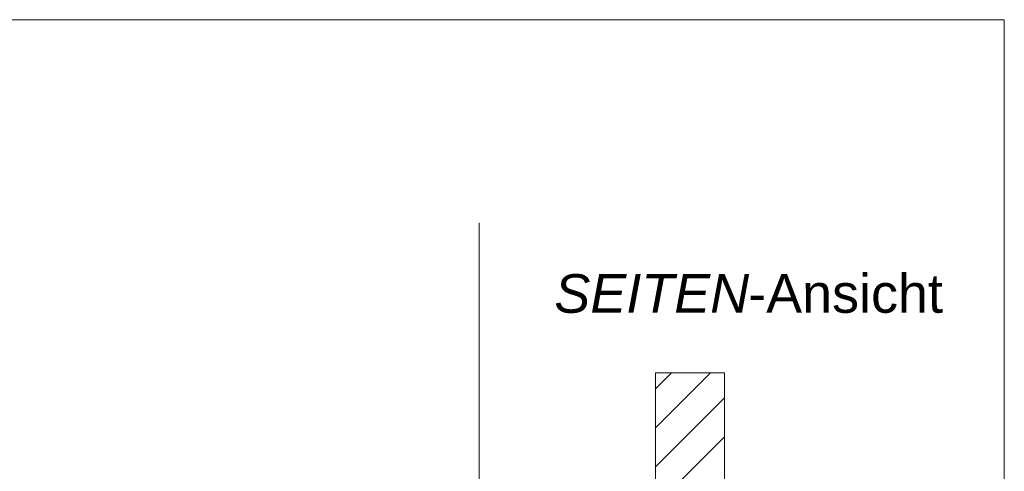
# Model space of a CAD drawing. Extents: x -620 to 300, y 62 to 1107.
# Tile 163 of 256: x 165 to 200, y 727 to 743. Entities that reach past the tile are written whole.
import ezdxf
from ezdxf.lldxf.tags import DXFTag

# ---------------------------------------------------------------- set-up
doc = ezdxf.new("R2010")
doc.units = 0
doc.layers.get('0').update_dxf_attribs({"lineweight": 35})
doc.layers.add('E_Detail_Beschriftung', color=7, linetype='Continuous', lineweight=13, true_color=0x009900)
doc.layers.add('E_Detail_Wandschraffur', color=7, linetype='Continuous', lineweight=5, true_color=0xc0c0c0)
doc.layers.add('E_Detail_Linie_Text_Bem', color=7, linetype='Continuous', lineweight=13)
doc.styles.get("Standard").update_dxf_attribs({"font": 'ARIALN.TTF'})
tags = doc.linetypes.add('fein_strichliert', pattern=[4, 1, -2, 1]).pattern_tags.tags
tags[8:9] = [DXFTag(74, 4), DXFTag(75, 0), DXFTag(340, '0'), DXFTag(46, 0.0), DXFTag(50, 0.0), DXFTag(44, 0.0), DXFTag(45, 0.0)]
tags[6:7] = [DXFTag(74, 4), DXFTag(75, 0), DXFTag(340, '0'), DXFTag(46, 0.0), DXFTag(50, 0.0), DXFTag(44, 0.0), DXFTag(45, 0.0)]
tags[4:5] = [DXFTag(74, 4), DXFTag(75, 0), DXFTag(340, '0'), DXFTag(46, 0.0), DXFTag(50, 0.0), DXFTag(44, 0.0), DXFTag(45, 0.0)]
tags = doc.linetypes.add('fein_strichliert-A06G9G0V8I', pattern=[4, 1, -2, 1]).pattern_tags.tags
tags[8:9] = [DXFTag(74, 4), DXFTag(75, 0), DXFTag(340, '0'), DXFTag(46, 0.0), DXFTag(50, 0.0), DXFTag(44, 0.0), DXFTag(45, 0.0)]
tags[6:7] = [DXFTag(74, 4), DXFTag(75, 0), DXFTag(340, '0'), DXFTag(46, 0.0), DXFTag(50, 0.0), DXFTag(44, 0.0), DXFTag(45, 0.0)]
tags[4:5] = [DXFTag(74, 4), DXFTag(75, 0), DXFTag(340, '0'), DXFTag(46, 0.0), DXFTag(50, 0.0), DXFTag(44, 0.0), DXFTag(45, 0.0)]

# ---------------------------------------------------------------- blocks, each defined once
blk = doc.blocks.new('Referenz-A06G9G0Z8I')
at = {"layer": 'E_Detail_Linie_Text_Bem', "linetype": 'fein_strichliert-A06G9G0V8I', "ltscale": 0.65}
for p, q in [((200.496, 743.127), (137.726, 743.127)), ((200.496, 681.811), (200.496, 743.127)), ((181.452, 682.892), (181.452, 735.771))]:
    blk.add_line(p, q, dxfattribs=at)
at = {"layer": 'E_Detail_Linie_Text_Bem', "linetype": 'Continuous', "ltscale": 0.13}
for p, q in [((187.843, 730.335), (190.343, 730.335)), ((187.843, 726.2), (187.843, 730.335)), ((190.343, 730.335), (190.343, 726.2))]:
    blk.add_line(p, q, dxfattribs=at)
at = {"layer": 'E_Detail_Wandschraffur', "linetype": 'ByBlock', "ltscale": 0.13}
for p, q in [((187.843, 728.339), (189.838, 730.335)), ((188.532, 726.2), (190.343, 728.011))]:
    blk.add_line(p, q, dxfattribs=at)
at = {"layer": 'E_Detail_Wandschraffur', "linetype": 'fein_strichliert', "ltscale": 0.13}
for p, q in [((187.843, 729.754), (188.424, 730.335)), ((187.843, 726.925), (190.343, 729.425))]:
    blk.add_line(p, q, dxfattribs=at)
at = {"layer": 'E_Detail_Beschriftung', "linetype": 'Continuous', "lineweight": -2, "ltscale": 0.25, "char_height": 1.4, "attachment_point": 1}
for s, insert in [('{\\fArial|b0|i1;SEITEN}', (184.178, 733.906)), ('{\\fArial;-Ansicht}', (191.207, 733.906))]:
    blk.add_mtext(s, dxfattribs=dict(at, insert=insert))

msp = doc.modelspace()

# ---------------------------------------------------------------- block references
at = {"color": 8, "lineweight": 25, "ltscale": 0.25, "true_color": 0x808080}
msp.add_blockref('Referenz-A06G9G0Z8I', (0, 0), dxfattribs=at)

doc.saveas('drawing.dxf')
